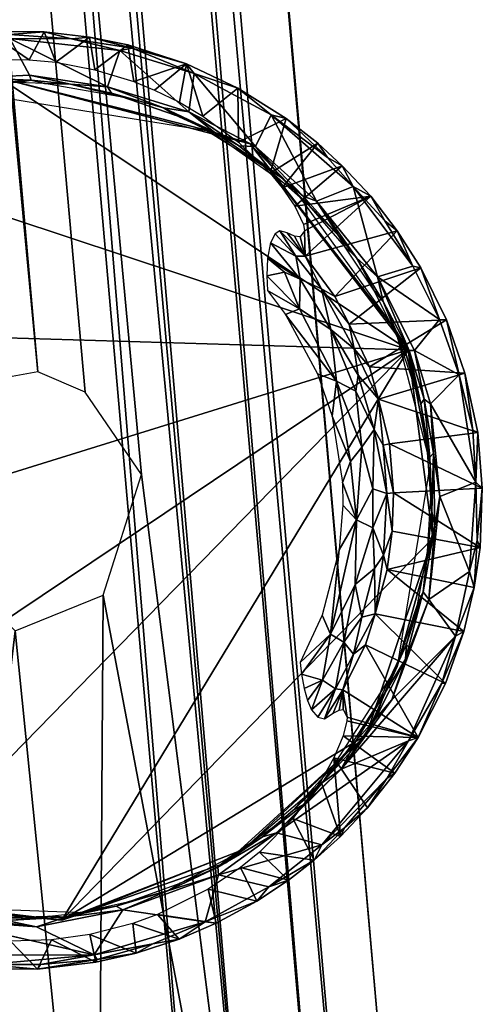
# Model space of a CAD drawing. Header units: inches. Extents: x -0.253 to 0.253, y -0.238 to 0.204.
# Tile 45 of 64: x 0.207 to 0.216, y -0.207 to -0.188. Entities that reach past the tile are written whole.
import ezdxf

# ---------------------------------------------------------------- set-up
doc = ezdxf.new("R2010")
doc.units = ezdxf.units.IN
doc.header["$MEASUREMENT"] = 0
for name, color, linetype in [('frame', 112, 'Continuous'), ('klempootjes', 54, 'Continuous'), ('voetjes', 34, 'Continuous')]:
    doc.layers.add(name, color=color, linetype=linetype)

msp = doc.modelspace()

# ---------------------------------------------------------------- meshes
at = {"layer": 'frame'}
mesh = msp.add_polyface(dxfattribs=at)
corners = [(0.118566, 0.07173, 0.817717), (0.132476, -0.127247, 0.837647), (0.136006, -0.158356, 0.841466), (0.123153, 0.069935, 0.806622), (0.144169, -0.15824, 0.833331), (0.141148, -0.157632, 0.830519), (0.117518, 0.070658, 0.806573), (0.135061, -0.158084, 0.831067), (0.118118, 0.050934, 0.80971), (0.130062, -0.127547, 0.834222), (0.115911, 0.072218, 0.815792), (0.116484, 0.051685, 0.817582), (0.211619, -0.215272, 0.008042), (0.177682, 0.16415, 0.007539), (0.177721, 0.178603, 0.00826), (0.131391, -0.127993, 0.829123), (0.117424, 0.036277, 0.813604), (0.206395, -0.213959, 0.018914), (0.175725, 0.1808, 0.018816), (0.171886, 0.180316, 0.01893), (0.117169, 0.036508, 0.81622), (0.125488, 0.073028, 0.814967), (0.142108, -0.157984, 0.840902), (0.144079, -0.15796, 0.838517), (0.202743, -0.217757, 0.015027), (0.168007, 0.180535, 0.015111), (0.167527, 0.183184, 0.012261), (0.212858, -0.213781, 0.017037), (0.17886, 0.189569, 0.015202), (0.178269, 0.181303, 0.017076), (0.207256, -0.194566, 0.007039), (0.205486, -0.194886, 0.007103), (0.173739, 0.161654, 0.007234), (0.172734, 0.163791, 0.007535), (0.138378, -0.159276, 0.829944), (0.126167, 0.075758, 0.810682), (0.145139, -0.1635, 0.835926), (0.203327, -0.214571, 0.01655), (0.169433, 0.182061, 0.017646), (0.213535, -0.215639, 0.010126), (0.179176, 0.184228, 0.011449), (0.20265, -0.216363, 0.011334), (0.169701, 0.180403, 0.008427), (0.204289, -0.19689, 0.007535), (0.139201, -0.158213, 0.842007), (0.120404, 0.070614, 0.805805), (0.214514, -0.215587, 0.013523), (0.176096, 0.161315, 0.007036), (0.122234, 0.072552, 0.817511), (0.210414, -0.213465, 0.018695), (0.125489, 0.070554, 0.808628)]
mesh.append_faces([[corners[k] for k in face] for face in [(0, 1, 2, 0), (3, 4, 5, 3), (6, 7, 8, 6), (9, 10, 11, 9), (12, 13, 14, 12), (7, 15, 16, 7), (17, 18, 19, 17), (16, 15, 9, 16), (1, 10, 9, 1), (9, 11, 20, 9), (21, 22, 23, 21), (24, 25, 26, 24), (8, 7, 16, 8), (27, 28, 29, 27), (30, 31, 32, 30), (16, 9, 20, 16), (31, 33, 32, 31), (6, 34, 7, 6), (35, 36, 4, 35), (37, 19, 38, 37), (39, 14, 40, 39), (41, 26, 42, 41), (31, 43, 42, 31), (0, 2, 44, 0), (35, 23, 36, 35), (45, 34, 6, 45), (46, 40, 28, 46), (1, 0, 10, 1), (30, 32, 47, 30), (45, 5, 34, 45), (48, 44, 22, 48), (49, 29, 18, 49), (50, 4, 3, 50), (37, 38, 25, 37)]], dxfattribs={"vtx3": -1})
mesh = msp.add_polyface(dxfattribs=at)
corners = [(0.142532, -0.17087, 0.819252), (0.207575, -0.225991, 0.032251), (0.172475, -0.198108, 0.433), (0.138078, -0.172091, 0.818543), (0.204983, -0.215414, 0.008121), (0.169701, 0.180403, 0.008427), (0.204289, -0.19689, 0.007535), (0.211619, -0.215272, 0.008042), (0.209238, -0.196531, 0.007539), (0.176096, 0.161315, 0.007036), (0.214514, -0.215587, 0.013523), (0.17886, 0.189569, 0.015202), (0.212858, -0.213781, 0.017037), (0.202743, -0.217757, 0.015027), (0.167527, 0.183184, 0.012261), (0.20265, -0.216363, 0.011334), (0.170079, -0.199269, 0.436569), (0.146281, -0.17936, 0.824215), (0.214152, -0.234297, 0.028797), (0.147406, -0.176337, 0.822253), (0.145957, -0.173138, 0.831683), (0.143957, -0.17476, 0.833772), (0.206395, -0.213959, 0.018914), (0.171886, 0.180316, 0.01893), (0.203327, -0.214571, 0.01655), (0.214549, -0.229844, 0.026476), (0.146091, -0.17301, 0.819785), (0.213535, -0.215639, 0.010126), (0.179176, 0.184228, 0.011449), (0.143947, -0.166014, 0.838336), (0.144745, -0.169533, 0.826038), (0.145139, -0.1635, 0.835926), (0.135468, -0.175417, 0.820568), (0.168205, -0.201562, 0.438472), (0.167853, -0.204635, 0.439002), (0.210414, -0.213465, 0.018695), (0.175725, 0.1808, 0.018816), (0.144225, -0.163351, 0.831447), (0.141993, -0.180528, 0.828081), (0.212877, -0.228032, 0.03236), (0.208163, -0.194953, 0.007208), (0.144169, -0.15824, 0.833331), (0.144718, -0.181729, 0.822107), (0.207256, -0.194566, 0.007039), (0.168007, 0.180535, 0.015111), (0.177721, 0.178603, 0.00826), (0.178269, 0.181303, 0.017076), (0.144079, -0.15796, 0.838517)]
mesh.append_faces([[corners[k] for k in face] for face in [(0, 1, 2, 0), (3, 0, 2, 3), (4, 5, 6, 4), (7, 8, 9, 7), (10, 11, 12, 10), (13, 14, 15, 13), (3, 2, 16, 3), (17, 18, 19, 17), (20, 21, 17, 20), (22, 23, 24, 22), (19, 25, 26, 19), (27, 28, 10, 27), (21, 20, 29, 21), (30, 31, 19, 30), (32, 33, 34, 32), (35, 36, 22, 35), (3, 16, 32, 3), (37, 31, 30, 37), (21, 38, 17, 21), (26, 39, 0, 26), (15, 5, 4, 15), (8, 40, 9, 8), (31, 20, 19, 31), (20, 17, 19, 20), (31, 29, 20, 31), (30, 19, 26, 30), (26, 0, 30, 26), (37, 41, 31, 37), (42, 17, 38, 42), (43, 9, 40, 43), (24, 44, 13, 24), (32, 16, 33, 32), (7, 45, 27, 7), (12, 46, 35, 12), (31, 47, 29, 31)]], dxfattribs={"vtx3": -1})
mesh = msp.add_polyface(dxfattribs=at)
corners = [(0.172734, 0.163791, 0.007535), (0.205486, -0.194886, 0.007103), (0.169701, 0.180403, 0.008427), (0.118118, 0.050934, 0.80971), (0.11488, 0.073186, 0.80856), (0.117518, 0.070658, 0.806573), (0.126167, 0.075758, 0.810682), (0.144169, -0.15824, 0.833331), (0.125489, 0.070554, 0.808628), (0.125488, 0.073028, 0.814967), (0.144079, -0.15796, 0.838517), (0.123153, 0.069935, 0.806622), (0.141148, -0.157632, 0.830519), (0.120404, 0.070614, 0.805805), (0.118566, 0.07173, 0.817717), (0.139201, -0.158213, 0.842007), (0.122234, 0.072552, 0.817511), (0.176096, 0.161315, 0.007036), (0.177682, 0.16415, 0.007539), (0.211619, -0.215272, 0.008042), (0.119932, 0.076207, 0.802494), (0.118288, 0.079917, 0.797616), (0.12274, 0.080253, 0.797448), (0.125208, 0.080282, 0.802279), (0.126221, 0.085848, 0.800007), (0.125499, 0.076635, 0.806223), (0.122953, 0.076739, 0.803043), (0.120198, 0.080767, 0.814323), (0.125393, 0.080253, 0.810848), (0.123223, 0.080436, 0.813482), (0.11713, 0.080201, 0.813771), (0.142108, -0.157984, 0.840902), (0.115911, 0.072218, 0.815792), (0.118467, 0.036067, 0.811169), (0.117424, 0.036277, 0.813604), (0.117169, 0.036508, 0.81622), (0.116484, 0.036742, 0.818889), (0.117012, 0.07591, 0.803923), (0.119982, 0.080022, 0.796022), (0.125411, 0.082683, 0.797162)]
mesh.append_faces([[corners[k] for k in face] for face in [(0, 1, 2, 0), (3, 4, 5, 3), (6, 7, 8, 6), (9, 10, 6, 9), (11, 12, 13, 11), (14, 15, 16, 14), (17, 18, 19, 17), (20, 21, 22, 20), (23, 24, 25, 23), (20, 22, 26, 20), (16, 27, 14, 16), (9, 28, 29, 9), (13, 20, 26, 13), (14, 27, 30, 14), (13, 25, 11, 13), (8, 25, 6, 8), (26, 22, 23, 26), (16, 31, 9, 16), (9, 29, 16, 9), (25, 24, 6, 25), (23, 25, 26, 23), (26, 25, 13, 26), (5, 20, 13, 5), (14, 30, 32, 14), (33, 3, 34, 33), (35, 36, 34, 35), (11, 25, 8, 11), (16, 29, 27, 16), (6, 24, 28, 6), (6, 28, 9, 6), (5, 37, 20, 5), (37, 21, 20, 37), (21, 38, 22, 21), (22, 39, 23, 22)]], dxfattribs={"vtx3": -1})
mesh = msp.add_polyface(dxfattribs=at)
corners = [(0.140445, -0.182698, 0.82169), (0.172475, -0.209725, 0.435109), (0.207024, -0.237858, 0.030795), (0.169611, -0.208086, 0.437631), (0.13782, -0.18167, 0.820918), (0.208399, -0.215109, 0.007044), (0.208504, -0.198837, 0.007205), (0.211619, -0.215272, 0.008042), (0.146091, -0.17301, 0.819785), (0.214549, -0.229844, 0.026476), (0.212877, -0.228032, 0.03236), (0.204393, -0.227466, 0.031938), (0.169702, -0.201058, 0.427726), (0.172475, -0.198616, 0.430584), (0.146281, -0.17936, 0.824215), (0.212454, -0.236498, 0.031826), (0.214152, -0.234297, 0.028797), (0.204983, -0.215414, 0.008121), (0.204289, -0.19689, 0.007535), (0.206826, -0.199521, 0.007003), (0.209238, -0.196531, 0.007539), (0.142532, -0.17087, 0.819252), (0.210469, -0.22639, 0.032328), (0.207575, -0.225991, 0.032251), (0.202905, -0.229967, 0.028311), (0.168789, -0.2049, 0.426983), (0.142963, -0.183133, 0.818094), (0.144718, -0.181729, 0.822107), (0.147406, -0.176337, 0.822253), (0.21433, -0.232396, 0.032982), (0.135469, -0.178434, 0.823033), (0.205144, -0.219559, 0.019876), (0.206395, -0.213959, 0.018914), (0.203327, -0.214571, 0.01655), (0.209699, -0.237935, 0.031444), (0.172475, -0.209883, 0.431372), (0.204209, -0.236509, 0.031783), (0.210414, -0.213465, 0.018695), (0.208016, -0.216086, 0.019613), (0.211203, -0.218981, 0.020326), (0.213348, -0.220851, 0.019404), (0.214514, -0.215587, 0.013523), (0.212858, -0.213781, 0.017037), (0.167853, -0.204635, 0.439002), (0.172475, -0.198108, 0.433), (0.202743, -0.217757, 0.015027)]
mesh.append_faces([[corners[k] for k in face] for face in [(0, 1, 2, 0), (3, 0, 4, 3), (5, 6, 7, 5), (8, 9, 10, 8), (3, 1, 0, 3), (11, 12, 13, 11), (14, 15, 16, 14), (17, 18, 19, 17), (7, 6, 20, 7), (17, 19, 5, 17), (21, 22, 23, 21), (24, 25, 12, 24), (26, 15, 27, 26), (28, 29, 9, 28), (3, 4, 30, 3), (31, 32, 33, 31), (26, 34, 15, 26), (19, 6, 5, 19), (35, 36, 1, 35), (13, 23, 11, 13), (37, 38, 39, 37), (40, 41, 42, 40), (30, 43, 3, 30), (44, 23, 13, 44), (38, 32, 31, 38), (37, 32, 38, 37), (27, 15, 14, 27), (26, 2, 34, 26), (45, 31, 33, 45), (28, 16, 29, 28), (21, 10, 22, 21), (40, 37, 39, 40), (42, 37, 40, 42), (0, 2, 26, 0)]], dxfattribs={"vtx3": -1})
mesh = msp.add_polyface(dxfattribs=at)
corners = [(0.172475, -0.209725, 0.435109), (0.204209, -0.236509, 0.031783), (0.207024, -0.237858, 0.030795), (0.202905, -0.229967, 0.028311), (0.169702, -0.201058, 0.427726), (0.204393, -0.227466, 0.031938), (0.172475, -0.209883, 0.431372), (0.169937, -0.20812, 0.428493), (0.203682, -0.223245, 0.020323), (0.20287, -0.224932, 0.016258), (0.20504, -0.225959, 0.02713), (0.202987, -0.232969, 0.024922), (0.205016, -0.232023, 0.018312), (0.20491, -0.224161, 0.011294), (0.208755, -0.224785, 0.027264), (0.205937, -0.223787, 0.024107), (0.204855, -0.235254, 0.024462), (0.204983, -0.215414, 0.008121), (0.208399, -0.215109, 0.007044), (0.205144, -0.219559, 0.019876), (0.202743, -0.217757, 0.015027), (0.210173, -0.236624, 0.024442), (0.20265, -0.216363, 0.011334), (0.168789, -0.2049, 0.426983), (0.207575, -0.225991, 0.032251), (0.207954, -0.232922, 0.017319), (0.20863, -0.224815, 0.010191), (0.208947, -0.221208, 0.022454), (0.208016, -0.216086, 0.019613)]
mesh.append_faces([[corners[k] for k in face] for face in [(0, 1, 2, 0), (3, 4, 5, 3), (1, 6, 7, 1), (8, 9, 3, 8), (8, 3, 10, 8), (11, 9, 12, 11), (7, 11, 1, 7), (12, 9, 13, 12), (10, 14, 15, 10), (16, 1, 11, 16), (16, 2, 1, 16), (13, 17, 18, 13), (8, 19, 20, 8), (20, 9, 8, 20), (16, 21, 2, 16), (13, 22, 17, 13), (11, 23, 3, 11), (11, 3, 9, 11), (24, 14, 10, 24), (25, 21, 16, 25), (25, 12, 13, 25), (25, 13, 26, 25), (18, 26, 13, 18), (11, 7, 23, 11), (15, 27, 19, 15), (27, 28, 19, 27), (9, 22, 13, 9), (9, 20, 22, 9), (15, 19, 8, 15), (10, 15, 8, 10), (5, 10, 3, 5), (10, 5, 24, 10), (16, 11, 12, 16), (16, 12, 25, 16)]], dxfattribs={"vtx3": -1})
at = {"layer": 'klempootjes'}
mesh = msp.add_polyface(dxfattribs=at)
corners = [(0.208244, -0.18817, 0.003148), (0.208346, -0.188793, 0.007447), (0.208981, -0.18832, 0.003172), (0.205176, -0.188194, 0.003151), (0.20512, -0.18876, 0.007074), (0.205614, -0.188667, 0.007016), (0.206292, -0.188059, 0.003156), (0.206365, -0.188595, 0.007008), (0.207094, -0.188602, 0.007091), (0.209063, -0.188378, 0.00308), (0.210246, -0.188864, 0.003009), (0.208825, -0.188427, 0.003004), (0.207602, -0.188651, 0.007202), (0.206725, -0.188118, 0.003043), (0.206719, -0.188197, 0.003002), (0.205435, -0.188232, 0.00303), (0.207903, -0.188202, 0.003035), (0.176004, 0.154724, 0.003147), (0.17585, 0.15483, 0.003007), (0.176804, 0.154859, 0.003085), (0.173543, 0.154848, 0.003145), (0.17442, 0.154835, 0.00301), (0.174403, 0.154727, 0.00315), (0.207379, -0.188068, 0.003145), (0.204112, -0.188505, 0.003067), (0.204195, -0.188577, 0.003005), (0.2029, -0.189067, 0.003006), (0.210103, -0.188682, 0.00315), (0.175194, 0.154688, 0.003145), (0.174923, 0.155241, 0.007091), (0.204409, -0.18837, 0.003173), (0.209091, -0.189021, 0.0078), (0.204737, -0.188857, 0.007149), (0.176843, 0.154833, 0.003171), (0.203584, -0.188639, 0.003151)]
mesh.append_faces([[corners[k] for k in face] for face in [(0, 1, 2, 0), (3, 4, 5, 3), (3, 5, 6, 3), (6, 7, 8, 6), (9, 10, 11, 9), (0, 12, 1, 0), (13, 14, 15, 13), (0, 9, 16, 0), (17, 18, 19, 17), (20, 21, 22, 20), (6, 8, 23, 6), (23, 16, 13, 23), (3, 6, 15, 3), (24, 25, 26, 24), (27, 10, 9, 27), (28, 29, 22, 28), (22, 21, 28, 22), (12, 23, 8, 12), (3, 15, 24, 3), (30, 4, 3, 30), (28, 21, 18, 28), (16, 14, 13, 16), (6, 13, 15, 6), (6, 23, 13, 6), (2, 1, 31, 2), (0, 16, 23, 0), (12, 0, 23, 12), (15, 14, 25, 15), (24, 15, 25, 24), (28, 18, 17, 28), (30, 32, 4, 30), (6, 5, 7, 6), (2, 9, 0, 2), (2, 27, 9, 2), (16, 11, 14, 16), (9, 11, 16, 9), (33, 17, 19, 33), (30, 3, 24, 30), (30, 24, 34, 30)]], dxfattribs={"vtx3": -1})
mesh = msp.add_polyface(dxfattribs=at)
corners = [(0.208588, -0.189119, 0.003012), (0.209658, -0.189523, 0.003066), (0.208667, -0.189239, 0.003111), (0.210146, -0.1896, 0.003005), (0.210246, -0.188864, 0.003009), (0.21142, -0.190263, 0.003), (0.209489, -0.189182, 0.00804), (0.210103, -0.188682, 0.00315), (0.209091, -0.189021, 0.0078), (0.211103, -0.190247, 0.003062), (0.211081, -0.189143, 0.003146), (0.210412, -0.189678, 0.008767), (0.211093, -0.19018, 0.009519), (0.208825, -0.188427, 0.003004), (0.207101, -0.188898, 0.003005), (0.206719, -0.188197, 0.003002), (0.207879, -0.18907, 0.003065), (0.207132, -0.188995, 0.00307), (0.207382, -0.189059, 0.003183), (0.206865, -0.189037, 0.003183), (0.212007, -0.189724, 0.003144), (0.212793, -0.190469, 0.003035), (0.211719, -0.189656, 0.003011), (0.208908, -0.189324, 0.003183), (0.209884, -0.189663, 0.003183), (0.210614, -0.189976, 0.003089), (0.210354, -0.189879, 0.003183), (0.208981, -0.18832, 0.003172), (0.206057, -0.188949, 0.003011), (0.206348, -0.189049, 0.003183), (0.205568, -0.189108, 0.003112), (0.209968, -0.189416, 0.008383), (0.205833, -0.189094, 0.003183)]
mesh.append_faces([[corners[k] for k in face] for face in [(0, 1, 2, 0), (3, 4, 5, 3), (6, 7, 8, 6), (5, 9, 3, 5), (10, 11, 12, 10), (3, 13, 4, 3), (14, 15, 0, 14), (0, 2, 16, 0), (7, 11, 10, 7), (17, 18, 19, 17), (10, 4, 7, 10), (20, 21, 22, 20), (16, 23, 18, 16), (1, 24, 2, 1), (25, 26, 1, 25), (3, 25, 1, 3), (8, 7, 27, 8), (5, 4, 22, 5), (10, 22, 4, 10), (28, 29, 30, 28), (0, 16, 14, 0), (28, 17, 29, 28), (10, 12, 20, 10), (20, 22, 10, 20), (3, 1, 0, 3), (0, 13, 3, 0), (0, 15, 13, 0), (1, 26, 24, 1), (7, 31, 11, 7), (14, 17, 28, 14), (28, 15, 14, 28), (3, 9, 25, 3), (30, 29, 32, 30), (2, 23, 16, 2), (2, 24, 23, 2), (17, 19, 29, 17), (7, 6, 31, 7), (17, 16, 18, 17), (14, 16, 17, 14)]], dxfattribs={"vtx3": -1})
mesh = msp.add_polyface(dxfattribs=at)
corners = [(0.211928, -0.191048, 0.01096), (0.212168, -0.191401, 0.011673), (0.213079, -0.190628, 0.00315), (0.212007, -0.189724, 0.003144), (0.211697, -0.190768, 0.010464), (0.212611, -0.190198, 0.003151), (0.212588, -0.191303, 0.003004), (0.211719, -0.189656, 0.003011), (0.213286, -0.191026, 0.003006), (0.212368, -0.192357, 0.015256), (0.212022, -0.191913, 0.014986), (0.211887, -0.191871, 0.015327), (0.212258, -0.193361, 0.015967), (0.211995, -0.193472, 0.016), (0.212969, -0.194747, 0.015968), (0.212188, -0.192355, 0.015564), (0.211795, -0.19193, 0.015545), (0.211706, -0.192099, 0.015754), (0.212358, -0.191871, 0.013052), (0.212271, -0.191989, 0.014077), (0.211902, -0.190848, 0.003089), (0.211666, -0.190702, 0.003183), (0.211103, -0.190247, 0.003062), (0.21227, -0.192794, 0.015797), (0.211973, -0.192665, 0.015887), (0.211646, -0.192397, 0.015914), (0.211635, -0.192731, 0.015985), (0.210614, -0.189976, 0.003089), (0.210354, -0.189879, 0.003183), (0.212793, -0.190469, 0.003035), (0.211093, -0.19018, 0.009519), (0.212442, -0.191386, 0.003183), (0.212167, -0.191972, 0.014533), (0.212998, -0.191952, 0.003089), (0.212329, -0.191207, 0.003062), (0.21142, -0.190263, 0.003), (0.212859, -0.193756, 0.015814), (0.21268, -0.192981, 0.015559), (0.211651, -0.193013, 0.016), (0.213622, -0.191209, 0.003145), (0.212334, -0.191752, 0.012595)]
mesh.append_faces([[corners[k] for k in face] for face in [(0, 1, 2, 0), (3, 4, 5, 3), (6, 7, 8, 6), (9, 10, 11, 9), (12, 13, 14, 12), (15, 16, 17, 15), (9, 18, 19, 9), (20, 21, 22, 20), (17, 23, 15, 17), (24, 25, 26, 24), (27, 21, 28, 27), (5, 29, 3, 5), (30, 4, 3, 30), (20, 31, 21, 20), (10, 9, 32, 10), (17, 25, 23, 17), (24, 26, 12, 24), (6, 33, 34, 6), (35, 20, 22, 35), (11, 15, 9, 11), (23, 36, 37, 23), (36, 23, 12, 36), (26, 38, 12, 26), (15, 37, 9, 15), (37, 15, 23, 37), (13, 12, 38, 13), (0, 5, 4, 0), (22, 21, 27, 22), (34, 31, 20, 34), (35, 34, 20, 35), (9, 19, 32, 9), (16, 15, 11, 16), (18, 39, 40, 18), (24, 23, 25, 24), (24, 12, 23, 24), (0, 2, 5, 0), (29, 8, 7, 29), (35, 7, 6, 35), (6, 34, 35, 6)]], dxfattribs={"vtx3": -1})
mesh = msp.add_polyface(dxfattribs=at)
corners = [(0.213622, -0.191209, 0.003145), (0.212358, -0.191871, 0.013052), (0.212368, -0.192357, 0.015256), (0.212588, -0.191303, 0.003004), (0.213286, -0.191026, 0.003006), (0.213749, -0.192751, 0.003003), (0.21268, -0.192981, 0.015559), (0.212859, -0.193756, 0.015814), (0.213305, -0.19413, 0.015573), (0.215073, -0.193571, 0.003153), (0.213208, -0.193654, 0.015357), (0.213596, -0.194472, 0.015269), (0.213861, -0.193224, 0.003066), (0.214155, -0.193949, 0.003183), (0.213697, -0.193023, 0.003183), (0.214427, -0.192549, 0.003009), (0.214939, -0.193564, 0.003011), (0.214582, -0.192579, 0.003145), (0.213348, -0.192388, 0.003062), (0.212998, -0.191952, 0.003089), (0.212442, -0.191386, 0.003183), (0.212329, -0.191207, 0.003062), (0.21413, -0.191872, 0.003147), (0.212168, -0.191401, 0.011673), (0.212334, -0.191752, 0.012595), (0.213895, -0.191684, 0.003035), (0.213122, -0.192164, 0.003183), (0.212937, -0.193126, 0.015247), (0.214457, -0.194161, 0.003), (0.213079, -0.190628, 0.00315), (0.215311, -0.194627, 0.00301), (0.214355, -0.194158, 0.003021), (0.212793, -0.190469, 0.003035), (0.212611, -0.190198, 0.003151)]
mesh.append_faces([[corners[k] for k in face] for face in [(0, 1, 2, 0), (3, 4, 5, 3), (6, 7, 8, 6), (9, 10, 11, 9), (12, 13, 14, 12), (5, 15, 16, 5), (17, 10, 9, 17), (5, 18, 3, 5), (19, 20, 21, 19), (0, 2, 22, 0), (5, 4, 15, 5), (0, 23, 24, 0), (9, 16, 17, 9), (0, 25, 4, 0), (19, 26, 20, 19), (12, 14, 18, 12), (6, 8, 10, 6), (22, 2, 27, 22), (22, 25, 0, 22), (17, 16, 15, 17), (5, 16, 28, 5), (29, 23, 0, 29), (0, 4, 29, 0), (9, 30, 16, 9), (18, 14, 26, 18), (27, 2, 6, 27), (5, 31, 12, 5), (5, 12, 18, 5), (17, 15, 22, 17), (22, 27, 17, 22), (17, 27, 10, 17), (10, 27, 6, 10), (28, 31, 5, 28), (25, 15, 4, 25), (22, 15, 25, 22), (18, 26, 19, 18), (3, 18, 19, 3), (29, 32, 33, 29), (29, 4, 32, 29)]], dxfattribs={"vtx3": -1})
mesh = msp.add_polyface(dxfattribs=at)
corners = [(0.213772, -0.195088, 0.015363), (0.215667, -0.195729, 0.003149), (0.215424, -0.194594, 0.003144), (0.214763, -0.195176, 0.003), (0.215311, -0.194627, 0.00301), (0.21563, -0.196676, 0.003007), (0.211995, -0.193472, 0.016), (0.212607, -0.194603, 0.016), (0.212969, -0.194747, 0.015968), (0.21334, -0.194934, 0.015829), (0.213383, -0.194633, 0.015711), (0.212859, -0.193756, 0.015814), (0.214641, -0.195089, 0.003023), (0.214577, -0.195176, 0.003111), (0.214355, -0.194158, 0.003021), (0.214457, -0.194161, 0.003), (0.21475, -0.196199, 0.003111), (0.213234, -0.19628, 0.015984), (0.212882, -0.195416, 0.016), (0.213687, -0.19567, 0.015699), (0.21398, -0.195944, 0.015262), (0.215574, -0.195683, 0.003035), (0.213208, -0.193654, 0.015357), (0.213305, -0.19413, 0.015573), (0.213596, -0.194472, 0.015269), (0.212258, -0.193361, 0.015967), (0.214288, -0.194193, 0.003089), (0.214155, -0.193949, 0.003183), (0.213861, -0.193224, 0.003066), (0.214939, -0.193564, 0.003011), (0.215073, -0.193571, 0.003153), (0.213863, -0.195972, 0.015539), (0.21449, -0.194927, 0.003183), (0.21345, -0.196008, 0.015906), (0.214825, -0.19612, 0.003023), (0.214696, -0.19594, 0.003183)]
mesh.append_faces([[corners[k] for k in face] for face in [(0, 1, 2, 0), (3, 4, 5, 3), (6, 7, 8, 6), (9, 10, 11, 9), (12, 13, 14, 12), (15, 4, 3, 15), (12, 16, 13, 12), (17, 8, 18, 17), (10, 9, 19, 10), (20, 1, 0, 20), (1, 21, 2, 1), (22, 23, 24, 22), (19, 0, 10, 19), (8, 11, 25, 8), (26, 27, 28, 26), (15, 29, 4, 15), (24, 2, 30, 24), (2, 4, 30, 2), (31, 20, 0, 31), (26, 32, 27, 26), (17, 33, 8, 17), (9, 11, 8, 9), (18, 8, 7, 18), (0, 24, 23, 0), (0, 2, 24, 0), (3, 12, 15, 3), (3, 34, 12, 3), (15, 12, 14, 15), (9, 8, 33, 9), (9, 33, 19, 9), (2, 21, 4, 2), (21, 5, 4, 21), (31, 0, 19, 31), (13, 32, 26, 13), (13, 35, 32, 13), (10, 0, 23, 10), (10, 23, 11, 10), (14, 26, 28, 14), (14, 13, 26, 14)]], dxfattribs={"vtx3": -1})
mesh = msp.add_polyface(dxfattribs=at)
corners = [(0.214945, -0.196948, 0.003003), (0.215511, -0.198384, 0.003003), (0.21473, -0.198921, 0.003003), (0.214055, -0.196882, 0.015272), (0.215756, -0.196788, 0.003145), (0.21398, -0.195944, 0.015262), (0.21366, -0.196804, 0.015825), (0.213928, -0.196893, 0.015556), (0.213687, -0.19567, 0.015699), (0.214825, -0.19612, 0.003023), (0.21479, -0.197234, 0.003111), (0.21475, -0.196199, 0.003111), (0.212882, -0.195416, 0.016), (0.213081, -0.196686, 0.016), (0.213234, -0.19628, 0.015984), (0.215667, -0.195729, 0.003149), (0.21563, -0.196676, 0.003007), (0.215574, -0.195683, 0.003035), (0.215713, -0.197926, 0.003151), (0.215657, -0.197782, 0.003043), (0.21345, -0.196008, 0.015906), (0.213868, -0.19807, 0.015544), (0.213661, -0.197552, 0.015817), (0.214763, -0.195176, 0.003), (0.214848, -0.197512, 0.003036), (0.213863, -0.195972, 0.015539), (0.21335, -0.197394, 0.015973), (0.214709, -0.198003, 0.003183), (0.213018, -0.197971, 0.016), (0.213089, -0.197116, 0.016), (0.214034, -0.197613, 0.015256), (0.214641, -0.195089, 0.003023), (0.21477, -0.196971, 0.003183), (0.214696, -0.19594, 0.003183), (0.214577, -0.195176, 0.003111)]
mesh.append_faces([[corners[k] for k in face] for face in [(0, 1, 2, 0), (3, 4, 5, 3), (6, 7, 8, 6), (9, 10, 11, 9), (12, 13, 14, 12), (15, 16, 17, 15), (3, 18, 4, 3), (18, 19, 4, 18), (6, 8, 20, 6), (21, 7, 22, 21), (23, 16, 0, 23), (24, 10, 9, 24), (5, 25, 3, 5), (20, 26, 6, 20), (24, 27, 10, 24), (4, 16, 15, 4), (5, 4, 15, 5), (28, 26, 29, 28), (4, 19, 16, 4), (0, 16, 1, 0), (21, 30, 7, 21), (25, 7, 3, 25), (0, 9, 23, 0), (9, 11, 31, 9), (25, 8, 7, 25), (10, 32, 11, 10), (10, 27, 32, 10), (11, 33, 34, 11), (11, 32, 33, 11), (3, 7, 30, 3), (30, 18, 3, 30), (19, 1, 16, 19), (0, 24, 9, 0), (29, 26, 13, 29), (14, 13, 26, 14), (20, 14, 26, 20), (6, 26, 22, 6), (22, 7, 6, 22)]], dxfattribs={"vtx3": -1})
mesh = msp.add_polyface(dxfattribs=at)
corners = [(0.213935, -0.198347, 0.015271), (0.2154, -0.199528, 0.003143), (0.215598, -0.198688, 0.003126), (0.213018, -0.197971, 0.016), (0.212695, -0.199216, 0.016), (0.212856, -0.199583, 0.015968), (0.21335, -0.197394, 0.015973), (0.214848, -0.197512, 0.003036), (0.214622, -0.198774, 0.003066), (0.214709, -0.198003, 0.003183), (0.213324, -0.198634, 0.015911), (0.213694, -0.198328, 0.015696), (0.213661, -0.197552, 0.015817), (0.213704, -0.199192, 0.015358), (0.214516, -0.199018, 0.003183), (0.213453, -0.199254, 0.015696), (0.21473, -0.198921, 0.003003), (0.215511, -0.198384, 0.003003), (0.215245, -0.199623, 0.003004), (0.215713, -0.197926, 0.003151), (0.214034, -0.197613, 0.015256), (0.213292, -0.199962, 0.015556), (0.215051, -0.200524, 0.003176), (0.214982, -0.200518, 0.003048), (0.212273, -0.200123, 0.016), (0.21429, -0.200059, 0.003022), (0.214306, -0.19977, 0.003111), (0.213868, -0.19807, 0.015544), (0.213105, -0.199735, 0.015826), (0.212697, -0.200464, 0.015855), (0.214028, -0.20084, 0.003), (0.215657, -0.197782, 0.003043), (0.213521, -0.199786, 0.015247), (0.214945, -0.196948, 0.003003), (0.214193, -0.2, 0.003183)]
mesh.append_faces([[corners[k] for k in face] for face in [(0, 1, 2, 0), (3, 4, 5, 3), (6, 3, 5, 6), (7, 8, 9, 7), (10, 11, 12, 10), (13, 1, 0, 13), (8, 14, 9, 8), (11, 15, 13, 11), (16, 17, 18, 16), (0, 19, 20, 0), (1, 18, 2, 1), (2, 18, 17, 2), (21, 13, 15, 21), (15, 11, 10, 15), (16, 8, 7, 16), (13, 22, 1, 13), (1, 23, 18, 1), (4, 24, 5, 4), (10, 12, 6, 10), (16, 25, 8, 16), (25, 26, 8, 25), (0, 27, 13, 0), (0, 20, 27, 0), (28, 5, 29, 28), (26, 14, 8, 26), (16, 18, 30, 16), (0, 2, 19, 0), (19, 2, 31, 19), (32, 22, 13, 32), (21, 32, 13, 21), (10, 6, 5, 10), (10, 5, 28, 10), (27, 12, 11, 27), (27, 11, 13, 27), (2, 17, 31, 2), (10, 28, 15, 10), (15, 28, 21, 15), (16, 7, 33, 16), (26, 34, 14, 26)]], dxfattribs={"vtx3": -1})
mesh = msp.add_polyface(dxfattribs=at)
corners = [(0.214528, -0.201558, 0.003146), (0.213166, -0.201236, 0.012628), (0.213095, -0.201528, 0.011869), (0.213087, -0.200649, 0.015271), (0.21317, -0.201169, 0.012866), (0.213054, -0.202165, 0.00301), (0.215245, -0.199623, 0.003004), (0.214347, -0.201623, 0.003005), (0.214028, -0.20084, 0.003), (0.213709, -0.201209, 0.00302), (0.21429, -0.200059, 0.003022), (0.213016, -0.201035, 0.014306), (0.213096, -0.201025, 0.013863), (0.212492, -0.201026, 0.015744), (0.212608, -0.201169, 0.015535), (0.212951, -0.200628, 0.01556), (0.213888, -0.200719, 0.003111), (0.212697, -0.200464, 0.015855), (0.213521, -0.199786, 0.015247), (0.215051, -0.200524, 0.003176), (0.214982, -0.200518, 0.003048), (0.214306, -0.19977, 0.003111), (0.212298, -0.200347, 0.015991), (0.212347, -0.200619, 0.015948), (0.212856, -0.199583, 0.015968), (0.212741, -0.201201, 0.015234), (0.212413, -0.20085, 0.015865), (0.21335, -0.201605, 0.003111), (0.21473, -0.198921, 0.003003), (0.213105, -0.199735, 0.015826), (0.212905, -0.201092, 0.014745), (0.213292, -0.199962, 0.015556), (0.2154, -0.199528, 0.003143), (0.214083, -0.202239, 0.003171), (0.212273, -0.200123, 0.016), (0.213183, -0.201798, 0.003183), (0.213747, -0.200932, 0.003183), (0.214193, -0.2, 0.003183)]
mesh.append_faces([[corners[k] for k in face] for face in [(0, 1, 2, 0), (3, 4, 0, 3), (5, 6, 7, 5), (8, 9, 10, 8), (11, 12, 3, 11), (13, 14, 15, 13), (9, 16, 10, 9), (15, 17, 13, 15), (18, 0, 19, 18), (20, 7, 6, 20), (10, 16, 21, 10), (22, 23, 17, 22), (12, 4, 3, 12), (3, 0, 18, 3), (24, 22, 17, 24), (15, 14, 25, 15), (0, 7, 20, 0), (26, 17, 23, 26), (9, 27, 16, 9), (8, 10, 28, 8), (29, 17, 15, 29), (30, 3, 25, 30), (3, 18, 31, 3), (3, 15, 25, 3), (0, 4, 1, 0), (19, 20, 32, 19), (19, 0, 20, 19), (0, 2, 33, 0), (8, 6, 5, 8), (5, 9, 8, 5), (30, 11, 3, 30), (24, 34, 22, 24), (27, 35, 36, 27), (16, 37, 21, 16), (16, 36, 37, 16), (27, 36, 16, 27), (17, 26, 13, 17), (31, 29, 15, 31), (15, 3, 31, 15)]], dxfattribs={"vtx3": -1})
mesh = msp.add_polyface(dxfattribs=at)
corners = [(0.21205, -0.204286, 0.00315), (0.211495, -0.203746, 0.008624), (0.211131, -0.204042, 0.00829), (0.212919, -0.201946, 0.011069), (0.213563, -0.2029, 0.003143), (0.214083, -0.202239, 0.003171), (0.211821, -0.203382, 0.003011), (0.214347, -0.201623, 0.003005), (0.212689, -0.203611, 0.003007), (0.210713, -0.204183, 0.003003), (0.210697, -0.204034, 0.003066), (0.21155, -0.203456, 0.003111), (0.212703, -0.202415, 0.003111), (0.21214, -0.202944, 0.003183), (0.213183, -0.201798, 0.003183), (0.212669, -0.20239, 0.010369), (0.213047, -0.203447, 0.003174), (0.211447, -0.204688, 0.003144), (0.210455, -0.20508, 0.003009), (0.211677, -0.204411, 0.00301), (0.212135, -0.203105, 0.009398), (0.212539, -0.203904, 0.00315), (0.21312, -0.203284, 0.003047), (0.213928, -0.202338, 0.003043), (0.213054, -0.202165, 0.00301), (0.21335, -0.201605, 0.003111), (0.212361, -0.202828, 0.00305), (0.213095, -0.201528, 0.011869), (0.214528, -0.201558, 0.003146), (0.213709, -0.201209, 0.00302), (0.210896, -0.203866, 0.003183), (0.211745, -0.203278, 0.003183)]
mesh.append_faces([[corners[k] for k in face] for face in [(0, 1, 2, 0), (3, 4, 5, 3), (6, 7, 8, 6), (6, 8, 9, 6), (6, 10, 11, 6), (12, 13, 14, 12), (15, 16, 3, 15), (17, 18, 19, 17), (16, 20, 21, 16), (16, 21, 22, 16), (4, 22, 23, 4), (24, 7, 6, 24), (24, 12, 25, 24), (21, 20, 1, 21), (5, 4, 23, 5), (15, 20, 16, 15), (9, 8, 19, 9), (21, 19, 8, 21), (6, 11, 26, 6), (24, 6, 26, 24), (0, 2, 17, 0), (17, 19, 0, 17), (26, 11, 13, 26), (27, 3, 5, 27), (5, 23, 28, 5), (24, 25, 29, 24), (3, 16, 4, 3), (16, 22, 4, 16), (28, 23, 7, 28), (23, 8, 7, 23), (11, 30, 31, 11), (11, 31, 13, 11), (26, 13, 12, 26), (26, 12, 24, 26), (21, 8, 22, 21), (22, 8, 23, 22), (12, 14, 25, 12), (0, 19, 21, 0), (21, 1, 0, 21)]], dxfattribs={"vtx3": -1})
mesh = msp.add_polyface(dxfattribs=at)
corners = [(0.210516, -0.204458, 0.007843), (0.210669, -0.205108, 0.00315), (0.211447, -0.204688, 0.003144), (0.210713, -0.204183, 0.003003), (0.211677, -0.204411, 0.00301), (0.210455, -0.20508, 0.003009), (0.208882, -0.204851, 0.003012), (0.208332, -0.205713, 0.003001), (0.207233, -0.205178, 0.003003), (0.209139, -0.205678, 0.00315), (0.209076, -0.205112, 0.007211), (0.20825, -0.205324, 0.007046), (0.208367, -0.205854, 0.003166), (0.207521, -0.205426, 0.007001), (0.207254, -0.205984, 0.00315), (0.209758, -0.20448, 0.003066), (0.209005, -0.204691, 0.003183), (0.209977, -0.20434, 0.003183), (0.207786, -0.204991, 0.003063), (0.208757, -0.204781, 0.003111), (0.209544, -0.204941, 0.007364), (0.20996, -0.205414, 0.003145), (0.210697, -0.204034, 0.003066), (0.210896, -0.203866, 0.003183), (0.21155, -0.203456, 0.003111), (0.207995, -0.204913, 0.003183), (0.208393, -0.205801, 0.003067), (0.209457, -0.2055, 0.003035), (0.211821, -0.203382, 0.003011), (0.207308, -0.205895, 0.003035), (0.211131, -0.204042, 0.00829), (0.207482, -0.204975, 0.003183)]
mesh.append_faces([[corners[k] for k in face] for face in [(0, 1, 2, 0), (3, 4, 5, 3), (6, 7, 8, 6), (9, 10, 11, 9), (12, 13, 14, 12), (15, 16, 17, 15), (6, 18, 19, 6), (0, 20, 1, 0), (10, 9, 21, 10), (6, 5, 7, 6), (22, 23, 24, 22), (18, 25, 19, 18), (15, 17, 22, 15), (3, 5, 6, 3), (26, 7, 27, 26), (9, 27, 21, 9), (1, 5, 2, 1), (6, 19, 15, 6), (6, 15, 3, 6), (21, 20, 10, 21), (3, 15, 22, 3), (3, 22, 28, 3), (9, 11, 12, 9), (9, 26, 27, 9), (8, 18, 6, 8), (22, 17, 23, 22), (12, 11, 13, 12), (21, 5, 1, 21), (1, 20, 21, 1), (21, 27, 5, 21), (27, 7, 5, 27), (26, 29, 7, 26), (2, 30, 0, 2), (18, 31, 25, 18), (19, 16, 15, 19), (19, 25, 16, 19), (12, 26, 9, 12), (12, 14, 26, 12)]], dxfattribs={"vtx3": -1})
mesh = msp.add_polyface(dxfattribs=at)
corners = [(0.204629, -0.205072, 0.007722), (0.203469, -0.205361, 0.00315), (0.204344, -0.205654, 0.00315), (0.205099, -0.205834, 0.003145), (0.206053, -0.205401, 0.007182), (0.205331, -0.205273, 0.007407), (0.204142, -0.204686, 0.003009), (0.205175, -0.205724, 0.003007), (0.203106, -0.205076, 0.003008), (0.205351, -0.205039, 0.003004), (0.208332, -0.205713, 0.003001), (0.206652, -0.205053, 0.003061), (0.206448, -0.204998, 0.003183), (0.207221, -0.205016, 0.003111), (0.206191, -0.205975, 0.003165), (0.207254, -0.205984, 0.00315), (0.206285, -0.205898, 0.003028), (0.207308, -0.205895, 0.003035), (0.207521, -0.205426, 0.007001), (0.206735, -0.205452, 0.007052), (0.204083, -0.20486, 0.00804), (0.205681, -0.204981, 0.00306), (0.207233, -0.205178, 0.003003), (0.203378, -0.204498, 0.00857), (0.202491, -0.2049, 0.003146), (0.204067, -0.205484, 0.003035), (0.208393, -0.205801, 0.003067), (0.202245, -0.204639, 0.003017), (0.207786, -0.204991, 0.003063), (0.205421, -0.204888, 0.003183), (0.204639, -0.204746, 0.003089), (0.207482, -0.204975, 0.003183)]
mesh.append_faces([[corners[k] for k in face] for face in [(0, 1, 2, 0), (3, 4, 5, 3), (6, 7, 8, 6), (9, 7, 6, 9), (9, 10, 7, 9), (11, 12, 13, 11), (4, 3, 14, 4), (15, 16, 17, 15), (15, 18, 19, 15), (20, 1, 0, 20), (21, 12, 11, 21), (22, 10, 9, 22), (1, 23, 24, 1), (14, 3, 16, 14), (3, 25, 7, 3), (15, 17, 26, 15), (24, 8, 1, 24), (1, 25, 2, 1), (1, 20, 23, 1), (24, 27, 8, 24), (14, 16, 15, 14), (15, 19, 14, 15), (2, 5, 0, 2), (22, 21, 11, 22), (11, 13, 28, 11), (3, 7, 16, 3), (16, 7, 10, 16), (4, 14, 19, 4), (21, 29, 12, 21), (22, 11, 28, 22), (9, 30, 21, 9), (9, 21, 22, 9), (3, 5, 2, 3), (2, 25, 3, 2), (17, 16, 10, 17), (1, 8, 25, 1), (25, 8, 7, 25), (13, 31, 28, 13), (13, 12, 31, 13)]], dxfattribs={"vtx3": -1})
at = {"layer": 'voetjes'}
mesh = msp.add_polyface(dxfattribs=at)
corners = [(0.198816, -0.197718, 0.005), (0.212177, -0.19111, 0.005), (0.208139, -0.204906, 0.005), (-0.208763, -0.189257, 0.005), (-0.199817, -0.200861, 0.005), (-0.206211, -0.204997, 0.005), (0.171391, 0.170678, 0.005), (0.182571, 0.16048, 0.005), (0.177863, 0.156106, 0.005), (-0.179624, 0.170377, 0.005), (-0.167968, 0.160413, 0.005), (-0.175977, 0.155691, 0.005), (0.178097, 0.156156), (-0.199637, -0.193289), (-0.174087, 0.15564), (-0.172512, 0.171281), (0.214807, -0.197749), (0.173629, 0.171643), (-0.208648, -0.204959), (-0.211948, -0.190766), (0.207719, -0.205046), (-0.182474, 0.167334), (-0.199782, -0.193246, 0.005), (0.199389, -0.193701), (0.183164, 0.162272), (0.20238, -0.190344, 0.005), (-0.213512, -0.192615, 0.005), (0.179006, 0.170713, 0.005), (0.212697, -0.202412, 0.005), (0.167093, 0.163394), (0.168553, 0.159254, 0.005), (-0.168226, 0.167435, 0.005), (0.206519, -0.188947), (-0.167203, 0.163853), (0.167334, 0.164941, 0.005), (-0.172647, 0.171215, 0.005), (-0.183279, 0.163697, 0.005), (-0.200343, -0.201829), (-0.1721, 0.156319, 0.005), (0.172668, 0.156082, 0.005), (-0.202995, -0.190003, 0.005), (0.214756, -0.196324, 0.005), (-0.214549, -0.199518), (-0.182761, 0.160535), (0.201285, -0.202904), (0.20045, -0.192136, 0.005), (-0.203655, -0.204362, 0.005), (0.200495, -0.201964, 0.005), (-0.205696, -0.189023), (0.18099, 0.169325), (-0.16731, 0.162963, 0.005), (0.21132, -0.190212), (-0.214176, -0.200201, 0.005), (0.179637, 0.156983, 0.005), (0.1683, 0.159597), (0.181521, 0.168603, 0.005), (-0.170442, 0.157221), (0.181398, 0.158344), (-0.176799, 0.171595), (0.203011, -0.204074, 0.005), (0.173231, 0.171406, 0.005), (0.205433, -0.189136, 0.005), (-0.198866, -0.197718, 0.005), (-0.18262, 0.16048, 0.005), (0.168819, 0.168741), (0.213536, -0.201513), (-0.182298, 0.1675, 0.005), (-0.214811, -0.197645, 0.005), (0.170886, 0.156943, 0.005), (0.198838, -0.19896), (-0.179302, 0.156537), (0.214097, -0.193774, 0.005), (-0.21061, -0.189968, 0.005), (-0.20371, -0.204503), (-0.179686, 0.156983, 0.005), (-0.210675, -0.204039, 0.005), (0.183115, 0.165013, 0.005), (0.199231, -0.199653, 0.005), (0.167484, 0.161661, 0.005), (-0.169419, 0.158215, 0.005), (-0.20139, -0.19116, 0.005), (0.199208, -0.194458, 0.005), (-0.170337, 0.169951, 0.005), (-0.214596, -0.194559), (-0.16857, 0.168272), (0.211192, -0.203698, 0.005), (0.180676, 0.157799, 0.005), (0.202409, -0.190196), (-0.198768, -0.197833), (0.168513, 0.168005, 0.005), (-0.177912, 0.156106, 0.005), (-0.167383, 0.164941, 0.005), (-0.205482, -0.189136, 0.005), (-0.21239, -0.202853), (-0.202316, -0.190355), (-0.212226, -0.19111, 0.005), (-0.175904, 0.171636, 0.005), (0.177159, 0.171424, 0.005), (0.214336, -0.194147), (0.170738, 0.15691), (-0.180117, 0.170099), (-0.168085, 0.159986), (0.177905, 0.171257), (0.182992, 0.165901), (-0.168944, 0.168545, 0.005), (0.214127, -0.200201, 0.005), (0.174606, 0.155684, 0.005), (-0.198938, -0.195741, 0.005), (-0.209001, -0.189285), (-0.1833, 0.164123), (0.210849, -0.203951), (0.17483, 0.155591), (0.204111, -0.204618), (0.204858, -0.204785, 0.005), (0.201395, -0.202932, 0.005), (-0.20249, -0.203738, 0.005), (-0.212746, -0.202412, 0.005), (-0.208188, -0.204906, 0.005), (-0.183044, 0.161732, 0.005), (0.210561, -0.189968, 0.005)]
mesh.append_faces([[corners[k] for k in face] for face in [(112, 98, 20, 112), (108, 37, 19, 108), (17, 97, 102, 17), (14, 11, 70, 14), (57, 7, 86, 57), (111, 39, 99, 111), (13, 107, 88, 13), (48, 3, 92, 48), (15, 82, 84, 15), (101, 10, 79, 101), (70, 74, 63, 70), (58, 9, 96, 58), (23, 45, 87, 23), (51, 1, 71, 51), (29, 30, 78, 29), (17, 6, 60, 17), (37, 4, 115, 37), (18, 75, 93, 18), (93, 75, 116, 93), (19, 72, 108, 19), (20, 113, 112, 20), (16, 105, 65, 16), (100, 101, 21, 100), (21, 9, 100, 21), (13, 22, 107, 13), (23, 0, 81, 23), (112, 59, 114, 112), (99, 49, 111, 99), (24, 7, 57, 24), (32, 25, 61, 32), (83, 26, 95, 83), (49, 27, 55, 49), (65, 28, 85, 65), (49, 29, 64, 49), (29, 34, 64, 29), (111, 8, 106, 111), (33, 31, 91, 33), (23, 87, 98, 23), (32, 119, 51, 32), (101, 58, 33, 101), (33, 50, 101, 33), (64, 34, 89, 64), (15, 35, 82, 15), (109, 36, 66, 109), (37, 115, 73, 37), (37, 73, 83, 37), (14, 38, 11, 14), (99, 39, 68, 99), (94, 40, 80, 94), (16, 41, 105, 16), (42, 67, 83, 42), (93, 83, 18, 93), (43, 36, 109, 43), (70, 21, 14, 70), (44, 69, 98, 44), (44, 47, 69, 44), (87, 45, 25, 87), (73, 46, 5, 73), (69, 47, 77, 69), (88, 48, 13, 88), (48, 92, 94, 48), (49, 103, 111, 49), (49, 55, 103, 49), (101, 50, 10, 101), (51, 71, 98, 51), (32, 51, 98, 32), (42, 52, 67, 42), (12, 53, 8, 12), (54, 30, 29, 54), (29, 49, 54, 29), (103, 55, 76, 103), (14, 21, 56, 14), (56, 38, 14, 56), (57, 53, 12, 57), (57, 111, 24, 57), (15, 84, 58, 15), (58, 35, 15, 58), (20, 2, 113, 20), (17, 60, 97, 17), (32, 61, 119, 32), (88, 62, 4, 88), (43, 63, 118, 43), (64, 6, 17, 64), (64, 17, 49, 64), (65, 85, 110, 65), (65, 20, 16, 65), (21, 66, 9, 21), (83, 67, 26, 83), (54, 68, 30, 54), (69, 23, 98, 69), (69, 0, 23, 69), (70, 43, 21, 70), (70, 63, 43, 70), (98, 71, 41, 98), (108, 72, 3, 108), (73, 18, 83, 73), (73, 5, 18, 73), (70, 11, 90, 70), (18, 117, 75, 18), (24, 76, 7, 24), (69, 77, 0, 69), (29, 78, 34, 29), (56, 79, 38, 56), (13, 80, 22, 13), (23, 81, 45, 23), (84, 82, 104, 84), (19, 37, 83, 19), (83, 95, 19, 83), (58, 84, 33, 58), (84, 31, 33, 84), (20, 85, 2, 20), (57, 86, 53, 57), (87, 25, 32, 87), (98, 87, 32, 98), (88, 4, 37, 88), (37, 48, 88, 37), (64, 89, 6, 64), (70, 90, 74, 70), (33, 91, 50, 33), (94, 92, 40, 94), (42, 83, 93, 42), (93, 116, 42, 93), (94, 80, 13, 94), (13, 48, 94, 13), (19, 95, 72, 19), (58, 96, 35, 58), (102, 97, 27, 102), (16, 20, 98, 16), (98, 41, 16, 98), (99, 54, 49, 99), (99, 68, 54, 99), (58, 101, 100, 58), (100, 9, 58, 100), (101, 79, 56, 101), (56, 21, 101, 56), (102, 27, 49, 102), (102, 49, 17, 102), (103, 76, 24, 103), (24, 111, 103, 24), (84, 104, 31, 84), (65, 105, 28, 65), (111, 106, 39, 111), (88, 107, 62, 88), (108, 3, 48, 108), (108, 48, 37, 108), (43, 109, 21, 43), (109, 66, 21, 109), (110, 85, 20, 110), (20, 65, 110, 20), (12, 8, 111, 12), (12, 111, 57, 12), (112, 114, 44, 112), (112, 44, 98, 112), (112, 113, 59, 112), (44, 114, 47, 44), (73, 115, 46, 73), (42, 116, 52, 42), (18, 5, 117, 18), (43, 118, 36, 43), (51, 119, 1, 51)]], dxfattribs={"vtx3": -1})

doc.saveas('drawing.dxf')
